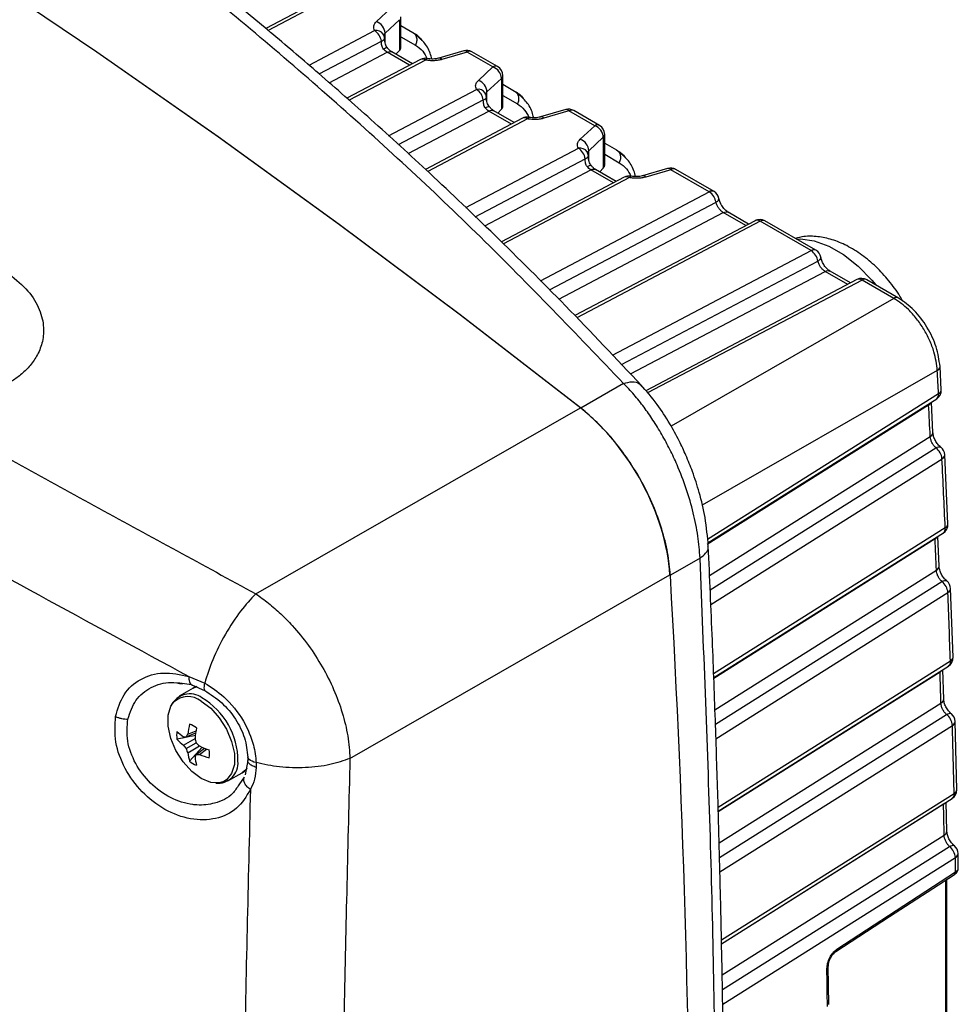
# Model space of a CAD drawing. Header units: inches. Extents: x 0.6 to 33.8, y 0 to 21.7.
# Tile 196 of 210: x 26.9 to 27.8, y 18.3 to 19.2. Entities that reach past the tile are written whole.
import ezdxf

# ---------------------------------------------------------------- set-up
doc = ezdxf.new("R2010")
doc.units = ezdxf.units.IN
doc.header["$MEASUREMENT"] = 0

msp = doc.modelspace()

# ---------------------------------------------------------------- linework, layer by layer
at = {"color": 7, "linetype": 'Continuous'}
for p, q in [((27.16025, 19.24986), (27.10978, 19.22327)), ((27.16514, 19.24936), (27.11206, 19.22139)), ((27.2156, 19.22985), (27.22945, 19.24274)), ((27.22383, 19.2188), (27.23767, 19.2317)), ((27.23767, 19.2317), (27.23767, 19.20229)), ((27.23899, 19.20532), (27.23899, 19.23454)), ((27.23899, 19.22612), (27.25031, 19.21958)), ((27.1511, 19.18817), (27.21386, 19.22123)), ((27.22383, 19.2099), (27.22383, 19.2188)), ((27.23899, 19.21546), (27.25293, 19.20741)), ((27.16084, 19.17983), (27.22037, 19.2112)), ((27.1704, 19.1714), (27.22573, 19.20056)), ((27.25768, 19.19361), (27.18728, 19.15652)), ((27.24727, 19.18812), (27.22573, 19.20056)), ((27.24997, 19.18955), (27.23035, 19.20088)), ((27.23767, 19.20229), (27.23427, 19.19861)), ((27.26417, 19.19456), (27.26431, 19.19451)), ((27.27519, 19.19492), (27.27498, 19.19484)), ((27.29917, 19.20196), (27.27519, 19.19492)), ((27.30225, 19.20072), (27.27826, 19.19368)), ((27.32689, 19.18649), (27.30225, 19.20072)), ((27.3315, 19.18681), (27.30686, 19.20104)), ((27.26257, 19.19311), (27.18947, 19.15459)), ((27.31304, 19.1736), (27.32689, 19.18649)), ((27.32126, 19.16256), (27.33511, 19.17545)), ((27.33511, 19.17545), (27.33511, 19.14604)), ((27.33643, 19.14907), (27.33643, 19.17829)), ((27.33643, 19.16987), (27.34774, 19.16334)), ((27.22726, 19.12071), (27.31129, 19.16498)), ((27.32126, 19.15366), (27.32126, 19.16256)), ((27.33643, 19.15921), (27.35036, 19.15116)), ((27.2366, 19.11216), (27.3178, 19.15495)), ((27.24594, 19.10362), (27.32317, 19.14431)), ((27.35512, 19.13736), (27.26244, 19.08853)), ((27.36001, 19.13686), (27.26458, 19.08658)), ((27.34471, 19.13188), (27.32317, 19.14431)), ((27.34741, 19.1333), (27.32779, 19.14463)), ((27.33511, 19.14604), (27.33171, 19.14236)), ((27.36161, 19.13831), (27.36175, 19.13826)), ((27.37263, 19.13867), (27.37242, 19.13859)), ((27.39661, 19.14571), (27.37263, 19.13867)), ((27.39968, 19.14447), (27.3757, 19.13743)), ((27.42432, 19.13024), (27.39968, 19.14447)), ((27.42894, 19.13056), (27.4043, 19.14479)), ((27.41048, 19.11735), (27.42432, 19.13024)), ((27.4187, 19.10631), (27.43254, 19.1192)), ((27.43254, 19.1192), (27.43254, 19.08979)), ((27.43386, 19.09282), (27.43386, 19.12204)), ((27.30098, 19.05196), (27.40873, 19.10874)), ((27.43386, 19.11362), (27.44518, 19.10709)), ((27.4187, 19.09741), (27.4187, 19.10631)), ((27.43386, 19.10296), (27.4478, 19.09491)), ((27.31008, 19.04329), (27.41524, 19.0987)), ((27.43254, 19.08979), (27.42914, 19.08612)), ((27.31918, 19.03462), (27.42061, 19.08806)), ((27.45255, 19.08111), (27.33506, 19.01921)), ((27.45745, 19.08061), (27.33708, 19.01719)), ((27.44214, 19.07563), (27.42061, 19.08806)), ((27.44484, 19.07705), (27.42522, 19.08838)), ((27.45904, 19.08206), (27.45918, 19.08202)), ((27.47006, 19.08242), (27.46985, 19.08234)), ((27.49404, 19.08946), (27.47006, 19.08242)), ((27.49712, 19.08822), (27.47314, 19.08118)), ((27.5338, 19.06705), (27.49712, 19.08822)), ((27.53842, 19.06737), (27.50174, 19.08854)), ((27.37238, 18.982), (27.5338, 19.06705)), ((27.38121, 18.97319), (27.54031, 19.05701)), ((27.39005, 18.96438), (27.54727, 19.04721)), ((27.56881, 19.03478), (27.54727, 19.04721)), ((27.57151, 19.0362), (27.55189, 19.04753)), ((27.57762, 19.03942), (27.40535, 18.94866)), ((27.58252, 19.03892), (27.40731, 18.94661)), ((27.63123, 19.0108), (27.58252, 19.03892)), ((27.63585, 19.01112), (27.58713, 19.03924)), ((27.44147, 18.91082), (27.63123, 19.0108)), ((27.45002, 18.90186), (27.63774, 19.00076)), ((27.45858, 18.89289), (27.64471, 18.99096)), ((27.66624, 18.97853), (27.64471, 18.99096)), ((27.66895, 18.97996), (27.64933, 18.99128)), ((27.67506, 18.98318), (27.47318, 18.87681)), ((27.67995, 18.98267), (27.47495, 18.87466)), ((27.71033, 18.96513), (27.67995, 18.98267)), ((27.71495, 18.96545), (27.68457, 18.98299)), ((27.71033, 18.96513), (27.49738, 18.84294)), ((27.75196, 18.89617), (27.52709, 18.7672)), ((27.75579, 18.87759), (27.75454, 18.90002)), ((27.45183, 18.88383), (27.41108, 18.86011)), ((27.7532, 18.87389), (27.53221, 18.73465)), ((27.53261, 18.73117), (27.75156, 18.86913)), ((27.7478, 18.83684), (27.74629, 18.86581)), ((27.10023, 18.68258), (27.4107, 18.86042)), ((27.74364, 18.86311), (27.53173, 18.72958)), ((27.53417, 18.70001), (27.74521, 18.83299)), ((27.53476, 18.68621), (27.75059, 18.8222)), ((27.53536, 18.67239), (27.75644, 18.8117)), ((27.76212, 18.74941), (27.75902, 18.81554)), ((27.75953, 18.74556), (27.53803, 18.606)), ((27.53817, 18.60246), (27.75787, 18.74088)), ((27.7498, 18.73502), (27.5382, 18.6017)), ((27.75363, 18.70897), (27.75244, 18.73747)), ((27.52501, 18.7168), (27.49667, 18.70033)), ((27.53932, 18.57172), (27.75104, 18.70512)), ((27.19026, 18.52509), (27.49628, 18.70072)), ((27.53983, 18.55789), (27.75634, 18.6943)), ((27.76705, 18.62189), (27.76468, 18.6876)), ((27.54029, 18.544), (27.7621, 18.68375)), ((27.76447, 18.61804), (27.54238, 18.47811)), ((27.54248, 18.47465), (27.76277, 18.61345)), ((27.75805, 18.5819), (27.75719, 18.60993)), ((27.03619, 18.60349), (27.05137, 18.59723)), ((27.75455, 18.60775), (27.54249, 18.47414)), ((27.02529, 18.59779), (27.03878, 18.59572)), ((27.04034, 18.59236), (27.02678, 18.58454)), ((27.03899, 18.59535), (27.0519, 18.58974)), ((27.04034, 18.59236), (27.04304, 18.5936)), ((27.54331, 18.44439), (27.75547, 18.57805)), ((27.5437, 18.43049), (27.76068, 18.5672)), ((27.54407, 18.41658), (27.76635, 18.55662)), ((27.77059, 18.49517), (27.76894, 18.56047)), ((27.03096, 18.53774), (27.04211, 18.54417)), ((27.03355, 18.54562), (27.04273, 18.54951)), ((27.0351, 18.54822), (27.04305, 18.55159)), ((27.03355, 18.53446), (27.04322, 18.54004)), ((27.0351, 18.53058), (27.04624, 18.53701)), ((27.03697, 18.52241), (27.04895, 18.53592)), ((27.04321, 18.52889), (27.05117, 18.53489)), ((27.04624, 18.52892), (27.05313, 18.53412)), ((27.09262, 18.52669), (27.09262, 18.52296)), ((27.09262, 18.5231), (27.09002, 18.5093)), ((27.10061, 18.52112), (27.10064, 18.51654)), ((27.07353, 18.50356), (27.08709, 18.51139)), ((27.08911, 18.50704), (27.08398, 18.49993)), ((27.768, 18.49132), (27.54556, 18.35118)), ((27.54563, 18.34781), (27.76628, 18.48682)), ((27.75791, 18.48129), (27.54564, 18.34755)), ((27.75791, 18.48129), (27.75888, 18.482)), ((27.76108, 18.45564), (27.76053, 18.4832)), ((27.54622, 18.31806), (27.75849, 18.45179)), ((27.54647, 18.3041), (27.76363, 18.44091)), ((27.77203, 18.4203), (27.7718, 18.43423)), ((27.5467, 18.29011), (27.76921, 18.4303)), ((27.65601, 18.34263), (27.76944, 18.41654)), ((27.75981, 18.40859), (27.75981, 18.15542)), ((27.76119, 18.15739), (27.76119, 18.40949)), ((27.64815, 18.28967), (27.64768, 18.32621))]:
    msp.add_line(p, q, dxfattribs=at)
at = {"color": 7, "linetype": 'Continuous', "flags": 128}
for points in [[(27.41108, 18.86011), (27.29591, 18.94913), (27.18036, 19.03558), (27.06447, 19.11942), (26.9483, 19.2006), (26.8319, 19.27911), (26.71532, 19.35489), (26.59861, 19.42792), (26.48183, 19.49817), (26.36501, 19.56561), (26.24823, 19.6302), (26.13152, 19.69191), (26.01494, 19.75073), (25.89854, 19.80662), (25.78237, 19.85956), (25.66648, 19.90952), (25.55093, 19.95649), (25.43576, 20.00044)], [(27.4107, 18.86042), (27.29557, 18.94939), (27.18006, 19.0358), (27.06422, 19.1196), (26.94809, 19.20075), (26.83174, 19.27921), (26.7152, 19.35497), (26.59854, 19.42797), (26.4818, 19.49819), (26.36504, 19.56559), (26.2483, 19.63016), (26.13164, 19.69185), (26.0151, 19.75065), (25.89875, 19.80652), (25.78262, 19.85944), (25.66678, 19.9094), (25.55127, 19.95636), (25.43615, 20.0003)], [(27.61736, 19.02179), (27.62116, 19.02194), (27.63434, 19.02023), (27.64823, 19.01521), (27.66235, 19.00705), (27.67624, 18.99604), (27.68941, 18.98254), (27.69322, 18.978)], [(27.75455, 18.60775), (27.75568, 18.60861), (27.75631, 18.60928)], [(27.04384, 18.59385), (27.04115, 18.5928), (27.04034, 18.59236)], [(27.06954, 18.50311), (27.06533, 18.50181), (27.05706, 18.50222), (27.04805, 18.50592), (27.03905, 18.51262), (27.03077, 18.52176), (27.0239, 18.53261), (27.01898, 18.54428), (27.01641, 18.55584), (27.01641, 18.56635), (27.01898, 18.57495), (27.02133, 18.57851)], [(27.04805, 18.57974), (27.05706, 18.57305), (27.06533, 18.56391), (27.07221, 18.55306), (27.07712, 18.54138), (27.07969, 18.52982), (27.07969, 18.51932), (27.07712, 18.51072), (27.07221, 18.50472), (27.06954, 18.50311)], [(27.10061, 18.52112), (27.09848, 18.52167), (27.09662, 18.52238), (27.09506, 18.52324), (27.09386, 18.52421), (27.09305, 18.52526), (27.09265, 18.52638), (27.09262, 18.5267)], [(27.08709, 18.51139), (27.08936, 18.51298), (27.09192, 18.51569)], [(27.09178, 18.5155), (27.09072, 18.51427), (27.08709, 18.51139)], [(27.65505, 18.34034), (27.70637, 18.37378), (27.76848, 18.41424)]]:
    msp.add_lwpolyline(points, dxfattribs=at)
at = {"color": 7, "linetype": 'Continuous'}
for centre, radius, start, end in [((27.21158, 19.21827), 0.01226, 2.48405, 70.83123), ((27.21553, 19.21353), 0.00789, 32.88589, 102.27899), ((27.20577, 19.20886), 0.01478, 9.09023, 56.8449), ((27.21355, 19.21303), 0.00984, 5.10824, 29.06019), ((27.26227, 19.1849), 0.00984, 78.85683, 117.78339), ((27.25969, 19.18905), 0.00498, 54.52991, 113.71808), ((27.26441, 19.1927), 0.00188, 97.12072, 167.39137), ((27.27571, 19.19177), 0.00319, 36.73723, 99.35916), ((27.30194, 19.19251), 0.00984, 60.00269, 106.35874), ((27.29969, 19.19881), 0.00319, 36.73746, 99.35969), ((27.30484, 19.19673), 0.00476, 64.87489, 123.04631), ((27.32948, 19.1825), 0.00476, 64.87489, 123.04631), ((27.32286, 19.17492), 0.01226, 2.48405, 70.83123), ((27.32658, 19.17829), 0.00984, 0, 60.00269), ((27.33246, 19.1784), 0.00397, 311.84076, 358.36231), ((27.31297, 19.15728), 0.00789, 32.88589, 102.27899), ((27.30902, 19.16203), 0.01226, 2.48405, 70.83123), ((27.30321, 19.15261), 0.01478, 9.09023, 56.8449), ((27.31099, 19.15678), 0.00984, 5.10824, 29.06019), ((27.35971, 19.12865), 0.00984, 78.85683, 117.78339), ((27.35712, 19.1328), 0.00498, 54.52991, 113.71808), ((27.36184, 19.13645), 0.00188, 97.12072, 167.39137), ((27.37314, 19.13552), 0.00319, 36.73723, 99.35916), ((27.39938, 19.13626), 0.00984, 60.00269, 106.35874), ((27.39713, 19.14256), 0.00319, 36.73746, 99.35969), ((27.40228, 19.14048), 0.00476, 64.87489, 123.04631), ((27.42692, 19.12625), 0.00476, 64.87489, 123.04631), ((27.4203, 19.11867), 0.01226, 2.48405, 70.83123), ((27.42402, 19.12204), 0.00984, 0, 60.00269), ((27.4299, 19.12215), 0.00397, 311.84076, 358.36231), ((27.41041, 19.10103), 0.00789, 32.88589, 102.27899), ((27.40065, 19.09636), 0.01478, 9.09023, 56.8449), ((27.40645, 19.10578), 0.01226, 2.48405, 70.83123), ((27.40842, 19.10053), 0.00984, 5.10824, 29.06019), ((27.49682, 19.08002), 0.00984, 60.00269, 106.35874), ((27.45714, 19.07241), 0.00984, 78.85683, 117.78339), ((27.45456, 19.07656), 0.00498, 54.52991, 113.71808), ((27.45928, 19.0802), 0.00188, 97.12072, 167.39137), ((27.47058, 19.07927), 0.00319, 36.73723, 99.35916), ((27.49456, 19.08631), 0.00319, 36.73746, 99.35969), ((27.49971, 19.08423), 0.00476, 64.87489, 123.04631), ((27.53639, 19.06306), 0.00476, 64.87489, 123.04631), ((27.52572, 19.05467), 0.01478, 9.09023, 56.8449), ((27.53349, 19.05884), 0.00984, 11.23459, 60.00269), ((27.58221, 19.03072), 0.00984, 60.00269, 117.78339), ((27.57963, 19.03487), 0.00498, 54.52991, 113.71808), ((27.58511, 19.03493), 0.00476, 64.87489, 123.04631), ((27.63383, 19.00681), 0.00476, 64.87489, 123.04631), ((27.62315, 18.99843), 0.01478, 9.09023, 56.8449), ((27.63093, 19.00259), 0.00984, 11.23459, 60.00269), ((27.67965, 18.97447), 0.00984, 60.00269, 117.78339), ((27.67706, 18.97862), 0.00498, 54.52991, 113.71808), ((27.68255, 18.97868), 0.00476, 64.87489, 123.04631), ((27.71292, 18.96116), 0.00474, 64.04038, 123.11351), ((27.75019, 18.90015), 0.00435, 293.89795, 357.96543), ((15.53039, 18.20535), 12.24108, 3.130733, 3.235177), ((27.74595, 18.8772), 0.00984, 302.21582, 3.13071), ((27.74807, 18.87302), 0.0052, 307.03228, 9.62198), ((27.75143, 18.87787), 0.00435, 293.91289, 358.27011), ((27.74085, 18.86808), 0.00571, 299.28013, 332.9875), ((15.60776, 18.21533), 12.15316, 2.913208, 3.055383), ((27.74344, 18.83698), 0.00437, 294.02856, 358.17246), ((27.74153, 18.81028), 0.01497, 5.41997, 52.7718), ((27.74919, 18.81505), 0.00984, 2.83744, 51.35939), ((27.75465, 18.81569), 0.00437, 294.07186, 358.10873), ((15.71335, 18.21475), 12.05787, 2.523085, 2.837689), ((27.75229, 18.74897), 0.00984, 302.21409, 2.52284), ((27.75424, 18.74485), 0.00534, 308.06122, 7.62957), ((27.75773, 18.74956), 0.00439, 294.23224, 358.00117), ((27.74687, 18.74015), 0.00591, 299.74173, 328.892), ((15.82803, 18.22564), 11.93265, 2.302884, 2.44659), ((27.74922, 18.70913), 0.0044, 294.34708, 357.88681), ((15.77819, 18.02537), 11.7379, 359.931203, 3.296498), ((27.74722, 18.68247), 0.01494, 4.93192, 52.35924), ((27.75485, 18.68722), 0.00984, 2.22618, 50.84791), ((27.76028, 18.68777), 0.00441, 294.39012, 357.81641), ((15.93349, 18.22388), 11.83754, 1.908146, 2.226438), ((27.75722, 18.62156), 0.00984, 302.21275, 1.90789), ((27.76241, 18.62221), 0.00466, 296.25882, 355.98868), ((27.75923, 18.6174), 0.00528, 307.78722, 6.93458), ((16.04746, 18.23356), 11.71307, 1.685364, 1.830696), ((27.03706, 18.56728), 0.01959, 53.49769, 155.03211), ((27.03537, 18.56438), 0.01992, 50.46418, 134.79704), ((27.0135, 18.52294), 0.06964, 359.49159, 59.62708), ((27.75339, 18.58224), 0.00467, 296.34181, 355.89575), ((27.7515, 18.55547), 0.0149, 4.43828, 51.95177), ((27.7591, 18.56019), 0.00984, 1.60771, 50.34222), ((27.12433, 18.53622), 0.09004, 165.99731, 172.34264), ((27.02997, 18.53833), 0.02089, 49.59138, 70.41399), ((27.14854, 18.53445), 0.10688, 169.33293, 174.78024), ((27.76428, 18.56081), 0.00467, 296.37358, 355.83016), ((16.15273, 18.23061), 11.6182, 1.285833, 1.607969), ((27.04538, 18.54722), 0.0209, 169.59038, 190.40962), ((27.06281, 18.58992), 0.05438, 225.6956, 234.15314), ((27.03821, 18.61753), 0.07206, 264.23087, 266.29771), ((27.10015, 18.50787), 0.07656, 148.19041, 150.45466), ((27.14115, 18.56854), 0.10199, 193.81944, 196.22359), ((27.06325, 18.57862), 0.05209, 222.47657, 231.70255), ((27.0968, 18.58711), 0.08229, 216.86534, 219.77438), ((27.11078, 18.56292), 0.0823, 200.22604, 203.13498), ((27.11685, 18.6106), 0.10199, 223.77689, 226.18103), ((27.09103, 18.63405), 0.10688, 245.22217, 250.6691), ((27.08665, 18.5381), 0.0521, 188.29982, 197.52506), ((27.1078, 18.49698), 0.07204, 153.71047, 155.77803), ((27.09622, 18.53208), 0.05439, 185.84968, 194.30667), ((27.04381, 18.60545), 0.07657, 269.55261, 271.81633), ((27.08046, 18.6122), 0.09004, 247.66012, 254.00512), ((27.0351, 18.52943), 0.0209, 349.59038, 10.40962), ((27.05051, 18.53832), 0.02089, 229.59138, 250.41399), ((27.06417, 18.5205), 0.01905, 263.45283, 5.49815), ((27.76075, 18.49495), 0.00984, 302.21179, 1.28557), ((27.76282, 18.49076), 0.00521, 307.51834, 6.22879), ((27.76591, 18.49552), 0.00469, 296.48699, 355.74564), ((16.26591, 18.23908), 11.49455, 1.060352, 1.207403), ((27.75639, 18.456), 0.0047, 296.56904, 355.64328), ((27.75439, 18.42928), 0.01485, 3.93884, 51.54921), ((27.76196, 18.43397), 0.00984, 0.98171, 49.48075), ((27.7671, 18.43451), 0.00471, 296.60055, 355.57212), ((16.3266, 18.23422), 11.44429, 0.912815, 0.981725), ((27.65355, 18.34232), 0.00248, 306.37028, 7.20622), ((27.64532, 18.3264), 0.00236, 296.67137, 355.27007), ((16.26461, 18.15758), 11.383, 0.655222, 0.839168)]:
    msp.add_arc(centre, radius, start, end, dxfattribs=at)
for centre, major_axis, ratio, start_param, end_param in [((27.22915, 19.20502), (0.00984, 0.00047), 0.606667, 5.730522, 6.25412), ((27.32658, 19.14878), (0.00984, 0.00047), 0.606667, 5.730522, 6.25412), ((27.42402, 19.09253), (0.00984, 0.00047), 0.606667, 5.730522, 6.25412), ((27.39207, 18.75248), (-0.07383, 0.12786), 0.577944, 3.996174, 5.318954)]:
    msp.add_ellipse(centre, major_axis=major_axis, ratio=ratio, start_param=start_param, end_param=end_param, dxfattribs=at)
for points, knots in [([(27.45183, 18.88383), (27.40666, 18.93102), (27.31657, 19.02513), (27.17396, 19.1568), (27.02663, 19.28081), (26.87404, 19.39653), (26.71654, 19.50406), (26.55412, 19.60336), (26.38681, 19.69441), (26.2147, 19.77715), (26.03782, 19.85163), (25.85623, 19.91751), (25.67021, 19.97555), (25.54308, 20.00684), (25.47933, 20.02253)], [0, 0, 0, 0, 0.0842686, 0.1680626, 0.2514548, 0.3344387, 0.4173371, 0.5000014, 0.5826646, 0.6655626, 0.748549, 0.8319399, 0.9157326, 1, 1, 1, 1]), ([(27.46905, 18.88192), (27.44495, 18.90745), (27.39893, 18.95621), (27.33117, 19.02358), (27.26904, 19.08284), (27.2128, 19.13427), (27.16285, 19.17832), (27.11714, 19.21735), (27.07333, 19.25368), (27.02831, 19.2899), (26.98132, 19.32655), (26.93137, 19.36426), (26.87869, 19.40266), (26.82563, 19.43993), (26.77536, 19.47399), (26.73051, 19.5034), (26.69001, 19.5292), (26.65079, 19.55354), (26.60037, 19.58398), (26.53507, 19.62186), (26.45293, 19.66696), (26.36543, 19.7121), (26.27792, 19.75436), (26.20869, 19.78571), (26.15752, 19.80785), (26.1203, 19.82352), (26.07884, 19.84045), (26.03012, 19.85965), (25.97334, 19.88109), (25.9098, 19.90388), (25.83968, 19.92761), (25.76316, 19.9519), (25.67889, 19.97667), (25.58682, 20.00167), (25.52235, 20.01706), (25.48892, 20.02504)], [0, 0, 0, 0, 0.045125, 0.086147, 0.123065, 0.155876, 0.184579, 0.209175, 0.233649, 0.258285, 0.284036, 0.310901, 0.339464, 0.368622, 0.395079, 0.418301, 0.438288, 0.457436, 0.478254, 0.514792, 0.55547, 0.599917, 0.642541, 0.681461, 0.698356, 0.714711, 0.733707, 0.756266, 0.782388, 0.812073, 0.843325, 0.877746, 0.915333, 0.956086, 1, 1, 1, 1]), ([(27.21386, 19.22123), (27.21353, 19.22198), (27.21287, 19.22347), (27.21298, 19.22576), (27.21382, 19.22793), (27.21502, 19.22922), (27.2156, 19.22985)], [0, 0, 0, 0, 0.2537109, 0.5080583, 0.7587165, 1, 1, 1, 1]), ([(27.22037, 19.2112), (27.22092, 19.21145), (27.22209, 19.212), (27.22298, 19.21269), (27.22309, 19.21307), (27.22311, 19.21313)], [0, 0, 0, 0, 0.432707, 0.905834, 1, 1, 1, 1]), ([(27.22257, 19.21654), (27.22257, 19.21666), (27.22256, 19.2171), (27.22293, 19.21788), (27.22351, 19.21848), (27.22383, 19.2188)], [0, 0, 0, 0, 0.140006, 0.540575, 1, 1, 1, 1]), ([(27.22311, 19.21313), (27.22328, 19.21338), (27.22347, 19.21365), (27.22335, 19.21389), (27.22334, 19.2139)], [0, 0, 0, 0, 0.942007, 1, 1, 1, 1]), ([(27.22606, 19.20477), (27.22568, 19.2053), (27.22487, 19.20644), (27.22372, 19.20929), (27.22339, 19.2116), (27.22316, 19.2132)], [0, 0, 0, 0, 0.210113, 0.453372, 1, 1, 1, 1]), ([(27.25031, 19.21958), (27.2534, 19.21772), (27.25668, 19.21576), (27.2588, 19.21206), (27.25891, 19.21186)], [0, 0, 0, 0, 0.946558, 1, 1, 1, 1]), ([(27.26855, 19.1941), (27.26806, 19.196), (27.26641, 19.20239), (27.26117, 19.21075), (27.25543, 19.21528), (27.25256, 19.21755)], [0, 0, 0, 0, 0.175116, 0.586508, 1, 1, 1, 1]), ([(27.22219, 19.20365), (27.22186, 19.20414), (27.22116, 19.20517), (27.22067, 19.20705), (27.22041, 19.20909), (27.22038, 19.21048), (27.22037, 19.2112)], [0, 0, 0, 0, 0.228801, 0.469899, 0.72888, 1, 1, 1, 1]), ([(27.22219, 19.20365), (27.22296, 19.20404), (27.22456, 19.20484), (27.22583, 19.20513), (27.22592, 19.20479), (27.22593, 19.20473)], [0, 0, 0, 0, 0.43723, 0.908666, 1, 1, 1, 1]), ([(27.22573, 19.20056), (27.22512, 19.20095), (27.22389, 19.20176), (27.22276, 19.20301), (27.22219, 19.20365)], [0, 0, 0, 0, 0.494108, 1, 1, 1, 1]), ([(27.23043, 19.20083), (27.22968, 19.20132), (27.22816, 19.20232), (27.22673, 19.20399), (27.226, 19.20484)], [0, 0, 0, 0, 0.493994, 1, 1, 1, 1]), ([(27.25293, 19.20741), (27.2554, 19.2057), (27.25993, 19.20259), (27.26281, 19.19693), (27.26412, 19.19437)], [0, 0, 0, 0, 0.547062, 1, 1, 1, 1]), ([(27.22573, 19.20056), (27.22663, 19.20093), (27.22836, 19.20164), (27.22969, 19.2011), (27.23034, 19.20084)], [0, 0, 0, 0, 0.514608, 1, 1, 1, 1]), ([(27.27826, 19.19368), (27.27708, 19.19338), (27.27469, 19.19278), (27.2707, 19.19242), (27.26658, 19.19246), (27.26391, 19.19289), (27.26257, 19.19311)], [0, 0, 0, 0, 0.244477, 0.494012, 0.746396, 1, 1, 1, 1]), ([(27.27504, 19.19486), (27.27423, 19.19466), (27.27259, 19.19425), (27.26985, 19.19402), (27.26701, 19.19407), (27.26517, 19.19437), (27.26424, 19.19453)], [0, 0, 0, 0, 0.247686, 0.497019, 0.747851, 1, 1, 1, 1]), ([(27.31129, 19.16498), (27.31096, 19.16573), (27.3103, 19.16723), (27.31041, 19.16951), (27.31125, 19.17169), (27.31245, 19.17297), (27.31304, 19.1736)], [0, 0, 0, 0, 0.253711, 0.508058, 0.758716, 1, 1, 1, 1]), ([(27.3178, 19.15495), (27.31836, 19.15521), (27.31953, 19.15575), (27.32041, 19.15644), (27.32052, 19.15682), (27.32054, 19.15689)], [0, 0, 0, 0, 0.432707, 0.905834, 1, 1, 1, 1]), ([(27.32, 19.16029), (27.32, 19.16041), (27.31999, 19.16085), (27.32037, 19.16164), (27.32095, 19.16224), (27.32126, 19.16256)], [0, 0, 0, 0, 0.140006, 0.540575, 1, 1, 1, 1]), ([(27.32054, 19.15689), (27.32072, 19.15714), (27.3209, 19.1574), (27.32078, 19.15764), (27.32078, 19.15765)], [0, 0, 0, 0, 0.942007, 1, 1, 1, 1]), ([(27.32349, 19.14853), (27.32312, 19.14905), (27.3223, 19.15019), (27.32115, 19.15304), (27.32083, 19.15535), (27.3206, 19.15695)], [0, 0, 0, 0, 0.210113, 0.453372, 1, 1, 1, 1]), ([(27.34774, 19.16334), (27.35084, 19.16147), (27.35411, 19.15951), (27.35623, 19.15581), (27.35635, 19.15561)], [0, 0, 0, 0, 0.946558, 1, 1, 1, 1]), ([(27.36599, 19.13785), (27.36549, 19.13975), (27.36384, 19.14614), (27.3586, 19.1545), (27.35287, 19.15903), (27.34999, 19.1613)], [0, 0, 0, 0, 0.1751163, 0.5865084, 1, 1, 1, 1]), ([(27.31963, 19.1474), (27.31929, 19.1479), (27.3186, 19.14892), (27.3181, 19.1508), (27.31785, 19.15285), (27.31782, 19.15424), (27.3178, 19.15495)], [0, 0, 0, 0, 0.228801, 0.469899, 0.72888, 1, 1, 1, 1]), ([(27.31963, 19.1474), (27.3204, 19.14779), (27.322, 19.1486), (27.32326, 19.14888), (27.32335, 19.14854), (27.32337, 19.14848)], [0, 0, 0, 0, 0.43723, 0.908666, 1, 1, 1, 1]), ([(27.32317, 19.14431), (27.32256, 19.1447), (27.32133, 19.14551), (27.3202, 19.14676), (27.31963, 19.1474)], [0, 0, 0, 0, 0.494108, 1, 1, 1, 1]), ([(27.32786, 19.14458), (27.32711, 19.14507), (27.3256, 19.14607), (27.32417, 19.14774), (27.32344, 19.14859)], [0, 0, 0, 0, 0.4939942, 1, 1, 1, 1]), ([(27.35036, 19.15116), (27.35284, 19.14946), (27.35737, 19.14634), (27.36025, 19.14068), (27.36155, 19.13812)], [0, 0, 0, 0, 0.547062, 1, 1, 1, 1]), ([(27.32317, 19.14431), (27.32406, 19.14468), (27.32579, 19.14539), (27.32713, 19.14485), (27.32777, 19.14459)], [0, 0, 0, 0, 0.514608, 1, 1, 1, 1]), ([(27.3757, 19.13743), (27.37452, 19.13713), (27.37212, 19.13653), (27.36814, 19.13617), (27.36401, 19.13621), (27.36135, 19.13664), (27.36001, 19.13686)], [0, 0, 0, 0, 0.244477, 0.494012, 0.746396, 1, 1, 1, 1]), ([(27.37248, 19.13861), (27.37166, 19.13841), (27.37003, 19.138), (27.36728, 19.13777), (27.36445, 19.13782), (27.3626, 19.13812), (27.36168, 19.13828)], [0, 0, 0, 0, 0.2476858, 0.4970191, 0.7478506, 1, 1, 1, 1]), ([(27.40873, 19.10874), (27.4084, 19.10948), (27.40774, 19.11098), (27.40785, 19.11326), (27.40869, 19.11544), (27.40989, 19.11672), (27.41048, 19.11735)], [0, 0, 0, 0, 0.2537109, 0.5080583, 0.7587165, 1, 1, 1, 1]), ([(27.41524, 19.0987), (27.4158, 19.09896), (27.41696, 19.0995), (27.41785, 19.10019), (27.41796, 19.10057), (27.41798, 19.10064)], [0, 0, 0, 0, 0.4327066, 0.9058341, 1, 1, 1, 1]), ([(27.41744, 19.10405), (27.41744, 19.10416), (27.41743, 19.1046), (27.4178, 19.10539), (27.41839, 19.10599), (27.4187, 19.10631)], [0, 0, 0, 0, 0.140006, 0.5405747, 1, 1, 1, 1]), ([(27.41798, 19.10064), (27.41815, 19.10089), (27.41834, 19.10115), (27.41822, 19.10139), (27.41821, 19.10141)], [0, 0, 0, 0, 0.942007, 1, 1, 1, 1]), ([(27.42093, 19.09228), (27.42055, 19.0928), (27.41974, 19.09394), (27.41859, 19.09679), (27.41826, 19.0991), (27.41803, 19.1007)], [0, 0, 0, 0, 0.2101127, 0.453372, 1, 1, 1, 1]), ([(27.44518, 19.10709), (27.44828, 19.10523), (27.45155, 19.10326), (27.45367, 19.09956), (27.45378, 19.09936)], [0, 0, 0, 0, 0.946558, 1, 1, 1, 1]), ([(27.46342, 19.0816), (27.46293, 19.08351), (27.46128, 19.0899), (27.45604, 19.09825), (27.4503, 19.10278), (27.44743, 19.10505)], [0, 0, 0, 0, 0.175116, 0.586508, 1, 1, 1, 1]), ([(27.41706, 19.09115), (27.41673, 19.09165), (27.41604, 19.09267), (27.41554, 19.09455), (27.41529, 19.0966), (27.41525, 19.09799), (27.41524, 19.0987)], [0, 0, 0, 0, 0.228801, 0.469899, 0.72888, 1, 1, 1, 1]), ([(27.41706, 19.09115), (27.41783, 19.09154), (27.41943, 19.09235), (27.4207, 19.09263), (27.42079, 19.09229), (27.4208, 19.09224)], [0, 0, 0, 0, 0.4372303, 0.9086655, 1, 1, 1, 1]), ([(27.42061, 19.08806), (27.42, 19.08846), (27.41876, 19.08926), (27.41764, 19.09051), (27.41706, 19.09115)], [0, 0, 0, 0, 0.494108, 1, 1, 1, 1]), ([(27.4253, 19.08834), (27.42455, 19.08883), (27.42303, 19.08982), (27.4216, 19.09149), (27.42088, 19.09234)], [0, 0, 0, 0, 0.4939942, 1, 1, 1, 1]), ([(27.4478, 19.09491), (27.45027, 19.0932), (27.45484, 19.09006), (27.45774, 19.08435), (27.45907, 19.08173)], [0, 0, 0, 0, 0.542235, 1, 1, 1, 1]), ([(27.42061, 19.08806), (27.4215, 19.08843), (27.42323, 19.08915), (27.42456, 19.08861), (27.42521, 19.08834)], [0, 0, 0, 0, 0.514608, 1, 1, 1, 1]), ([(27.47314, 19.08118), (27.47195, 19.08088), (27.46956, 19.08028), (27.46557, 19.07992), (27.46145, 19.07997), (27.45878, 19.0804), (27.45745, 19.08061)], [0, 0, 0, 0, 0.244477, 0.494012, 0.746396, 1, 1, 1, 1]), ([(27.46991, 19.08236), (27.4691, 19.08216), (27.46746, 19.08175), (27.46472, 19.08152), (27.46188, 19.08157), (27.46004, 19.08188), (27.45912, 19.08203)], [0, 0, 0, 0, 0.247686, 0.497019, 0.747851, 1, 1, 1, 1]), ([(27.54031, 19.05701), (27.54108, 19.05756), (27.54262, 19.05866), (27.54342, 19.05996), (27.54313, 19.06051), (27.5431, 19.06056)], [0, 0, 0, 0, 0.4719188, 0.9465283, 1, 1, 1, 1]), ([(27.54727, 19.04721), (27.54652, 19.04772), (27.54498, 19.04877), (27.54296, 19.05117), (27.54123, 19.05401), (27.54063, 19.05595), (27.54031, 19.05701)], [0, 0, 0, 0, 0.245074, 0.49944, 0.72722, 1, 1, 1, 1]), ([(27.55203, 19.04745), (27.55104, 19.04813), (27.54905, 19.04948), (27.54635, 19.05281), (27.54419, 19.0567), (27.5435, 19.05937), (27.54315, 19.06071)], [0, 0, 0, 0, 0.247363, 0.496934, 0.748027, 1, 1, 1, 1]), ([(27.54727, 19.04721), (27.54816, 19.04758), (27.5499, 19.0483), (27.55123, 19.04776), (27.55187, 19.0475)], [0, 0, 0, 0, 0.514608, 1, 1, 1, 1]), ([(27.71904, 18.96221), (27.71812, 18.96387), (27.71425, 18.97091), (27.70565, 18.98223), (27.69352, 18.99562), (27.67997, 19.00702), (27.66585, 19.01576), (27.65162, 19.02163), (27.63787, 19.02447), (27.62588, 19.0249), (27.61886, 19.02319), (27.6161, 19.02252)], [0, 0, 0, 0, 0.040636, 0.171515, 0.303326, 0.436893, 0.572875, 0.69668, 0.814919, 0.927394, 1, 1, 1, 1]), ([(27.63774, 19.00076), (27.63851, 19.00131), (27.64005, 19.00241), (27.64086, 19.00371), (27.64057, 19.00426), (27.64054, 19.00431)], [0, 0, 0, 0, 0.4719188, 0.9465283, 1, 1, 1, 1]), ([(27.64471, 18.99096), (27.64395, 18.99148), (27.64242, 18.99252), (27.64039, 18.99492), (27.63867, 18.99776), (27.63807, 18.9997), (27.63774, 19.00076)], [0, 0, 0, 0, 0.245074, 0.49944, 0.72722, 1, 1, 1, 1]), ([(27.64946, 18.9912), (27.64848, 18.99188), (27.64649, 18.99323), (27.64379, 18.99657), (27.64163, 19.00045), (27.64093, 19.00312), (27.64059, 19.00446)], [0, 0, 0, 0, 0.2473632, 0.4969341, 0.7480271, 1, 1, 1, 1]), ([(26.86452, 18.98821), (26.87088, 18.98303), (26.88338, 18.97285), (26.89236, 18.95769), (26.89618, 18.9458), (26.89737, 18.9374), (26.89718, 18.92956), (26.89549, 18.9203), (26.89138, 18.91022), (26.88412, 18.9001), (26.87577, 18.89191), (26.86925, 18.88752), (26.86614, 18.88543)], [0, 0, 0, 0, 0.1701754, 0.334601, 0.412201, 0.4856001, 0.5543523, 0.6181386, 0.7323207, 0.8317756, 0.9197937, 1, 1, 1, 1]), ([(27.64471, 18.99096), (27.6456, 18.99133), (27.64733, 18.99205), (27.64866, 18.99151), (27.64931, 18.99125)], [0, 0, 0, 0, 0.514608, 1, 1, 1, 1]), ([(27.75196, 18.89617), (27.75121, 18.90204), (27.75001, 18.91152), (27.74476, 18.92514), (27.73914, 18.93591), (27.73225, 18.94586), (27.72274, 18.95669), (27.71507, 18.96191), (27.71033, 18.96513)], [0, 0, 0, 0, 0.225349, 0.364169, 0.499912, 0.636037, 0.775264, 1, 1, 1, 1]), ([(27.75454, 18.9), (27.75367, 18.90617), (27.75192, 18.91852), (27.74266, 18.93785), (27.72992, 18.95493), (27.71997, 18.96193), (27.71499, 18.96543)], [0, 0, 0, 0, 0.249718, 0.499708, 0.749846, 1, 1, 1, 1]), ([(27.45183, 18.88383), (27.45465, 18.88453), (27.4605, 18.88596), (27.4665, 18.88479), (27.4682, 18.88225), (27.46868, 18.88154)], [0, 0, 0, 0, 0.400553, 0.829914, 1, 1, 1, 1]), ([(27.52501, 18.7168), (27.52449, 18.72372), (27.52344, 18.73764), (27.51889, 18.76011), (27.51222, 18.7831), (27.50437, 18.80343), (27.49633, 18.82068), (27.48862, 18.83507), (27.48031, 18.84862), (27.47137, 18.86138), (27.46194, 18.87328), (27.45523, 18.88029), (27.45183, 18.88383)], [0, 0, 0, 0, 0.121623, 0.244654, 0.368831, 0.493845, 0.57641, 0.659646, 0.745659, 0.826568, 0.912236, 1, 1, 1, 1]), ([(27.53296, 18.72815), (27.53218, 18.73712), (27.53075, 18.75372), (27.52495, 18.77814), (27.51848, 18.79819), (27.51189, 18.81463), (27.5047, 18.83001), (27.49565, 18.84655), (27.48349, 18.86528), (27.47371, 18.87652), (27.46841, 18.8826)], [0, 0, 0, 0, 0.168168, 0.311014, 0.429172, 0.523095, 0.608445, 0.715614, 0.845919, 1, 1, 1, 1]), ([(27.49667, 18.70033), (27.49597, 18.70747), (27.49459, 18.72174), (27.48888, 18.7444), (27.48058, 18.76718), (27.46978, 18.78956), (27.45677, 18.81086), (27.44232, 18.82999), (27.42697, 18.84675), (27.41638, 18.85566), (27.41108, 18.86011)], [0, 0, 0, 0, 0.127412, 0.254823, 0.382223, 0.509623, 0.636946, 0.76427, 0.882135, 1, 1, 1, 1]), ([(26.8023, 18.84579), (26.85134, 18.81875), (26.94948, 18.76465), (27.04997, 18.70995), (27.10023, 18.68258)], [0, 0, 0, 0, 0.499795, 1, 1, 1, 1]), ([(27.75531, 18.82276), (27.75432, 18.82366), (27.75234, 18.82547), (27.74995, 18.82919), (27.74825, 18.83321), (27.74795, 18.83569), (27.74779, 18.83693)], [0, 0, 0, 0, 0.250577, 0.501204, 0.751246, 1, 1, 1, 1]), ([(27.75059, 18.8222), (27.74989, 18.8229), (27.74848, 18.82429), (27.74677, 18.82711), (27.74556, 18.83015), (27.74533, 18.83204), (27.74521, 18.83299)], [0, 0, 0, 0, 0.250207, 0.500421, 0.750396, 1, 1, 1, 1]), ([(27.75059, 18.8222), (27.75145, 18.82259), (27.75318, 18.82336), (27.75477, 18.82337), (27.75515, 18.82282), (27.75519, 18.82277)], [0, 0, 0, 0, 0.474993, 0.949988, 1, 1, 1, 1]), ([(26.75234, 18.75846), (26.79895, 18.73285), (26.89249, 18.68145), (26.98819, 18.62954), (27.03619, 18.60349)], [0, 0, 0, 0, 0.498321, 1, 1, 1, 1]), ([(27.51671, 17.14742), (27.51861, 17.17425), (27.5222, 17.22494), (27.52669, 17.29711), (27.5303, 17.36065), (27.53314, 17.41545), (27.53533, 17.46155), (27.53709, 17.5016), (27.53862, 17.53875), (27.54004, 17.57602), (27.54253, 17.64703), (27.54548, 17.75237), (27.54762, 17.87571), (27.54856, 17.98299), (27.54874, 18.07237), (27.54837, 18.1588), (27.54767, 18.2259), (27.54694, 18.27716), (27.54626, 18.31732), (27.54531, 18.36547), (27.54398, 18.42182), (27.5422, 18.48644), (27.53984, 18.55942), (27.53683, 18.64082), (27.53429, 18.69812), (27.53296, 18.72814)], [0, 0, 0, 0, 0.053668, 0.101422, 0.143261, 0.179186, 0.209196, 0.23358, 0.257421, 0.281556, 0.305985, 0.395019, 0.484393, 0.541267, 0.598128, 0.652644, 0.703075, 0.723105, 0.74782, 0.777481, 0.812091, 0.851648, 0.896152, 0.945603, 1, 1, 1, 1]), ([(27.52501, 18.7168), (27.52697, 18.71825), (27.53098, 18.72121), (27.53332, 18.72536), (27.53273, 18.72763), (27.53261, 18.72812)], [0, 0, 0, 0, 0.428918, 0.876965, 1, 1, 1, 1]), ([(27.50876, 17.13566), (27.51435, 17.21978), (27.52549, 17.38734), (27.53557, 17.64461), (27.5409, 17.90561), (27.54093, 18.17123), (27.53625, 18.4413), (27.52876, 18.62479), (27.52501, 18.7168)], [0, 0, 0, 0, 0.1676196, 0.3338822, 0.5001723, 0.6666895, 0.832877, 1, 1, 1, 1]), ([(27.75634, 18.6943), (27.75564, 18.695), (27.75423, 18.69641), (27.75255, 18.69925), (27.75135, 18.70229), (27.75114, 18.70417), (27.75104, 18.70512)], [0, 0, 0, 0, 0.250208, 0.500419, 0.750393, 1, 1, 1, 1]), ([(27.76104, 18.69487), (27.76005, 18.69578), (27.75807, 18.69762), (27.7557, 18.70137), (27.75404, 18.70538), (27.75376, 18.70785), (27.75362, 18.70908)], [0, 0, 0, 0, 0.250888, 0.50162, 0.751556, 1, 1, 1, 1]), ([(27.75634, 18.6943), (27.7572, 18.69469), (27.75892, 18.69546), (27.7605, 18.69547), (27.76087, 18.69493), (27.76091, 18.69488)], [0, 0, 0, 0, 0.473656, 0.947315, 1, 1, 1, 1]), ([(27.10023, 18.68258), (27.09536, 18.67738), (27.08532, 18.66667), (27.07074, 18.64413), (27.05842, 18.61969), (27.05367, 18.60457), (27.05137, 18.59723)], [0, 0, 0, 0, 0.2426541, 0.4999135, 0.7572199, 1, 1, 1, 1]), ([(27.10023, 18.68258), (27.10431, 18.67968), (27.11247, 18.67386), (27.12416, 18.66356), (27.13715, 18.65034), (27.1508, 18.63354), (27.16417, 18.6129), (27.17512, 18.59108), (27.18197, 18.57245), (27.18598, 18.55759), (27.18821, 18.54655), (27.18973, 18.53564), (27.19008, 18.52861), (27.19026, 18.52509)], [0, 0, 0, 0, 0.083592, 0.167241, 0.24994, 0.374959, 0.499969, 0.624984, 0.75, 0.812319, 0.875004, 0.937503, 1, 1, 1, 1]), ([(26.96608, 18.56525), (26.96828, 18.57263), (26.97273, 18.58761), (26.98948, 18.60202), (27.01134, 18.60875), (27.02792, 18.60525), (27.03619, 18.60349)], [0, 0, 0, 0, 0.243652, 0.494075, 0.747423, 1, 1, 1, 1]), ([(27.03619, 18.60349), (27.03622, 18.60232), (27.03626, 18.59993), (27.03705, 18.59727), (27.03796, 18.59633), (27.03837, 18.5959)], [0, 0, 0, 0, 0.34642, 0.705386, 1, 1, 1, 1]), ([(26.97788, 18.5628), (26.97999, 18.56915), (26.98425, 18.58197), (26.9995, 18.59383), (27.01559, 18.59907), (27.02647, 18.59705), (27.03015, 18.59637)], [0, 0, 0, 0, 0.280222, 0.56594, 0.853366, 1, 1, 1, 1]), ([(27.03837, 18.5959), (27.03845, 18.5958), (27.03897, 18.59511), (27.03973, 18.59505), (27.04037, 18.595)], [0, 0, 0, 0, 0.154422, 1, 1, 1, 1]), ([(27.05137, 18.59723), (27.05109, 18.59607), (27.05053, 18.59369), (27.05074, 18.59123), (27.05122, 18.58992), (27.05178, 18.58983), (27.0518, 18.58982)], [0, 0, 0, 0, 0.3224414, 0.6567327, 0.9870415, 1, 1, 1, 1]), ([(27.05137, 18.59723), (27.05762, 18.59313), (27.07194, 18.58372), (27.08862, 18.56246), (27.09847, 18.53994), (27.09997, 18.52671), (27.10061, 18.52112)], [0, 0, 0, 0, 0.240059, 0.549844, 0.809954, 1, 1, 1, 1]), ([(27.05137, 18.59003), (27.05699, 18.58639), (27.06816, 18.57915), (27.08136, 18.56309), (27.0905, 18.54485), (27.09192, 18.53245), (27.09263, 18.52625)], [0, 0, 0, 0, 0.253048, 0.503366, 0.751808, 1, 1, 1, 1]), ([(27.76536, 18.56778), (27.76437, 18.56872), (27.7624, 18.57058), (27.76005, 18.57435), (27.75842, 18.57835), (27.75817, 18.5808), (27.75805, 18.58202)], [0, 0, 0, 0, 0.2512, 0.502035, 0.751867, 1, 1, 1, 1]), ([(27.76068, 18.5672), (27.75998, 18.56792), (27.75858, 18.56935), (27.75692, 18.5722), (27.75575, 18.57523), (27.75556, 18.57711), (27.75547, 18.57805)], [0, 0, 0, 0, 0.250208, 0.500417, 0.75039, 1, 1, 1, 1]), ([(27.09505, 18.49537), (27.09115, 18.48889), (27.08327, 18.47581), (27.06241, 18.4662), (27.03813, 18.46573), (27.01311, 18.47488), (26.99083, 18.49211), (26.97422, 18.51503), (26.96462, 18.54103), (26.96559, 18.55716), (26.96608, 18.56525)], [0, 0, 0, 0, 0.1269022, 0.2564461, 0.3858899, 0.5131807, 0.6369082, 0.7580344, 0.8786874, 1, 1, 1, 1]), ([(26.96608, 18.56525), (26.96699, 18.56485), (26.96881, 18.56407), (26.97185, 18.56328), (26.97493, 18.56281), (26.97691, 18.5628), (26.97788, 18.56279)], [0, 0, 0, 0, 0.2532903, 0.50813, 0.7587688, 1, 1, 1, 1]), ([(27.08398, 18.49993), (27.08213, 18.49698), (27.07675, 18.4884), (27.06223, 18.48172), (27.04854, 18.48014), (27.03428, 18.48148), (27.01851, 18.4864), (26.99896, 18.50048), (26.98441, 18.51978), (26.97614, 18.54203), (26.9773, 18.55585), (26.97788, 18.5628)], [0, 0, 0, 0, 0.0707967, 0.2067004, 0.3196421, 0.344358, 0.4801244, 0.6122453, 0.7414953, 0.8700427, 1, 1, 1, 1]), ([(27.76068, 18.5672), (27.76154, 18.56759), (27.76326, 18.56837), (27.76483, 18.56838), (27.76519, 18.56785), (27.76523, 18.56779)], [0, 0, 0, 0, 0.472369, 0.944741, 1, 1, 1, 1]), ([(27.04251, 18.54707), (27.03891, 18.54633), (27.03302, 18.54513), (27.02713, 18.54392), (27.02483, 18.54345)], [0, 0, 0, 0, 0.60933, 1, 1, 1, 1]), ([(27.19025, 18.52509), (27.1841, 18.52292), (27.17146, 18.51846), (27.14777, 18.51573), (27.12298, 18.51625), (27.10796, 18.51952), (27.10061, 18.52112)], [0, 0, 0, 0, 0.241888, 0.497037, 0.753775, 1, 1, 1, 1]), ([(27.19025, 18.52509), (27.18825, 18.44467), (27.18424, 18.28382), (27.18098, 18.0495), (27.17971, 17.82076), (27.18061, 17.5984), (27.18368, 17.38267), (27.18876, 17.17327), (27.19403, 17.03982), (27.19667, 16.97309)], [0, 0, 0, 0, 0.142862, 0.285726, 0.428483, 0.571273, 0.714061, 0.857025, 1, 1, 1, 1]), ([(27.10064, 18.51654), (27.09926, 18.517), (27.09642, 18.51794), (27.09372, 18.52011), (27.09247, 18.5219), (27.0927, 18.52285), (27.09273, 18.52298)], [0, 0, 0, 0, 0.304313, 0.627024, 0.949734, 1, 1, 1, 1]), ([(27.10064, 18.51654), (27.10028, 18.51273), (27.09957, 18.50505), (27.09656, 18.49861), (27.09505, 18.49537)], [0, 0, 0, 0, 0.495309, 1, 1, 1, 1]), ([(27.09505, 18.49537), (27.09394, 18.49624), (27.09167, 18.49802), (27.08949, 18.50118), (27.08845, 18.50434), (27.0889, 18.50616), (27.08911, 18.50704)], [0, 0, 0, 0, 0.2439664, 0.4999998, 0.7560334, 1, 1, 1, 1]), ([(27.09505, 18.49537), (27.0929, 18.40616), (27.0886, 18.22773), (27.0856, 17.96879), (27.08507, 17.71679), (27.08733, 17.47302), (27.09208, 17.23692), (27.09759, 17.08709), (27.10034, 17.01218)], [0, 0, 0, 0, 0.166626, 0.333316, 0.499887, 0.666544, 0.8333, 1, 1, 1, 1]), ([(27.76363, 18.44091), (27.76293, 18.44163), (27.76154, 18.44308), (27.75989, 18.44595), (27.75875, 18.44899), (27.75858, 18.45086), (27.75849, 18.45179)], [0, 0, 0, 0, 0.250208, 0.500415, 0.750386, 1, 1, 1, 1]), ([(27.76828, 18.44151), (27.76729, 18.44246), (27.76532, 18.44435), (27.763, 18.44813), (27.76141, 18.45214), (27.76119, 18.45456), (27.76108, 18.45577)], [0, 0, 0, 0, 0.251513, 0.502452, 0.752177, 1, 1, 1, 1]), ([(27.76363, 18.44091), (27.76449, 18.4413), (27.7662, 18.44208), (27.76776, 18.4421), (27.76811, 18.44157), (27.76815, 18.44152)], [0, 0, 0, 0, 0.471129, 0.94226, 1, 1, 1, 1]), ([(27.76841, 18.4142), (27.76892, 18.41457), (27.76998, 18.41534), (27.77114, 18.41689), (27.77189, 18.41855), (27.77195, 18.4197), (27.77197, 18.42021)], [0, 0, 0, 0, 0.24741, 0.509995, 0.783916, 1, 1, 1, 1]), ([(27.76944, 18.41654), (27.76943, 18.41626), (27.76942, 18.41572), (27.76916, 18.41486), (27.76874, 18.41449), (27.76847, 18.41425)], [0, 0, 0, 0, 0.272071, 0.535471, 1, 1, 1, 1]), ([(27.76944, 18.41654), (27.77008, 18.41703), (27.77113, 18.41784), (27.7719, 18.41922), (27.77197, 18.42003), (27.77201, 18.42045)], [0, 0, 0, 0, 0.428249, 0.702362, 1, 1, 1, 1]), ([(27.64638, 18.32429), (27.64651, 18.32595), (27.64675, 18.32926), (27.64893, 18.33467), (27.65213, 18.33956), (27.65472, 18.34161), (27.65601, 18.34263)], [0, 0, 0, 0, 0.24803, 0.496919, 0.748978, 1, 1, 1, 1]), ([(27.64768, 18.32611), (27.64777, 18.3274), (27.64794, 18.33), (27.64963, 18.33422), (27.65208, 18.33799), (27.65406, 18.33956), (27.65504, 18.34034)], [0, 0, 0, 0, 0.251032, 0.5015744, 0.7512881, 1, 1, 1, 1])]:
    msp.add_open_spline(points, degree=3, knots=knots, dxfattribs=at)
for points in [[(27.25031, 19.21958), (27.25115, 19.21894), (27.25284, 19.21765), (27.25412, 19.21448), (27.2543, 19.21087), (27.25338, 19.20856), (27.25293, 19.20741)], [(27.34774, 19.16334), (27.34859, 19.16269), (27.35028, 19.1614), (27.35156, 19.15823), (27.35173, 19.15462), (27.35082, 19.15231), (27.35036, 19.15116)], [(27.44518, 19.10709), (27.44602, 19.10644), (27.44771, 19.10515), (27.44899, 19.10198), (27.44917, 19.09837), (27.44825, 19.09607), (27.4478, 19.09491)]]:
    msp.add_open_spline(points, degree=3, dxfattribs=at)

doc.saveas('drawing.dxf')
